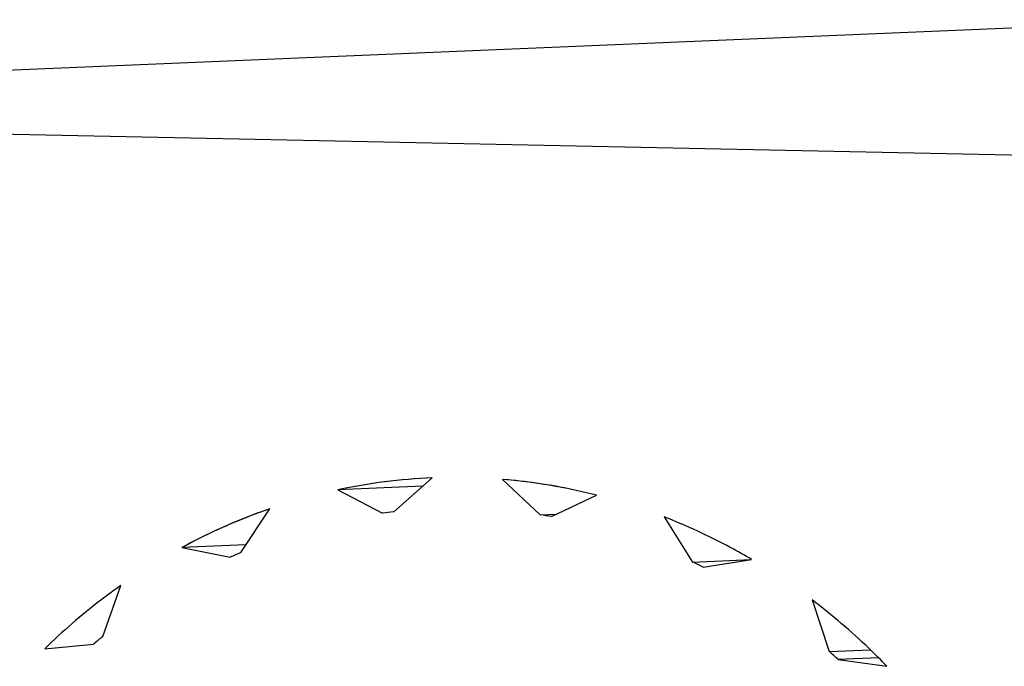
# Model space of a CAD drawing. Header units: millimetres. Extents: x 0 to 1750, y -1720 to 477.
# Tile 245 of 256: x 939.7 to 942.1, y -842.6 to -841.02. Entities that reach past the tile are written whole.
import ezdxf

# ---------------------------------------------------------------- set-up
doc = ezdxf.new("R2010")
doc.units = ezdxf.units.MM
doc.header["$LTSCALE"] = 92.51
doc.layers.add('101300561_14DXF_CONTINUOUS_LINE', color=7, linetype='CONTINUOUS')
doc.layers.add('101300561_DXF_CONTINUOUS_LINE', color=7, linetype='CONTINUOUS')

msp = doc.modelspace()

# ---------------------------------------------------------------- linework, layer by layer
at = {"layer": '101300561_14DXF_CONTINUOUS_LINE'}
for p, q in [((938.564, -841.1872), (942.5895, -841.0181)), ((936.9985, -841.2417), (944.1534, -841.3905)), ((940.6132, -842.2189), (940.7071, -842.1363)), ((940.7071, -842.1363), (940.7062, -842.1364)), ((940.8785, -842.1399), (940.971, -842.2263)), ((940.6839, -842.1567), (940.4766, -842.1654)), ((940.4766, -842.1654), (940.5857, -842.2223)), ((940.9984, -842.2309), (941.1085, -842.1786)), ((940.2393, -842.3186), (940.3107, -842.2115)), ((940.971, -842.2263), (941.0117, -842.2246)), ((941.2735, -842.2316), (941.3431, -842.3416)), ((940.2518, -842.2999), (940.0953, -842.3064)), ((940.0953, -842.3064), (940.2136, -842.33)), ((941.3431, -842.3416), (941.4859, -842.3356)), ((941.3686, -842.354), (941.4873, -842.3354)), ((939.9022, -842.5234), (939.9461, -842.3991)), ((941.6349, -842.4342), (941.6768, -842.5604)), ((939.7606, -842.5533), (939.88, -842.5418)), ((941.6768, -842.5604), (941.7776, -842.5561)), ((941.7975, -842.5755), (941.6986, -842.5797)), ((941.6986, -842.5797), (941.8178, -842.5961))]:
    msp.add_line(p, q, dxfattribs=at)
for centre, radius, start, end in [((940.7645, -843.5189), 1.3838, 92.4135, 102.0089), ((940.765, -843.5323), 1.3221, 96.5916, 97.793), ((940.7631, -843.5466), 1.3366, 79.8579, 81.0507), ((940.7802, -843.5815), 1.3738, 113.1875, 114.3586), ((940.7382, -843.6195), 1.4139, 63.5224, 64.6714), ((940.8368, -843.6707), 1.4798, 129.1687, 130.2832), ((940.67, -843.7203), 1.536, 47.9562, 49.0434)]:
    msp.add_arc(centre, radius, start, end, dxfattribs=at)
for points, knots in [([(941.1085, -842.1786), (941.0896, -842.1738), (941.0138, -842.1561), (940.9365, -842.1447), (940.8785, -842.1399)], [0, 0, 0, 0, 0.250787, 1, 1, 1, 1]), ([(940.3107, -842.2115), (940.2922, -842.2179), (940.2185, -842.2451), (940.1471, -842.2784), (940.0953, -842.3064)], [0, 0, 0, 0, 0.249063, 1, 1, 1, 1]), ([(941.4873, -842.3354), (941.4701, -842.3253), (941.401, -842.2864), (941.3288, -842.2531), (941.2735, -842.2316)], [0, 0, 0, 0, 0.251443, 1, 1, 1, 1]), ([(939.9461, -842.3991), (939.9298, -842.4106), (939.865, -842.4583), (939.8039, -842.5112), (939.7606, -842.5533)], [0, 0, 0, 0, 0.248581, 1, 1, 1, 1]), ([(941.8178, -842.5961), (941.8036, -842.5814), (941.7457, -842.524), (941.6835, -842.471), (941.6349, -842.4342)], [0, 0, 0, 0, 0.251671, 1, 1, 1, 1])]:
    msp.add_open_spline(points, degree=3, knots=knots, dxfattribs=at)
at = {"layer": '101300561_DXF_CONTINUOUS_LINE'}
for p, q in [((938.564, -841.1872), (942.5895, -841.0181)), ((936.9985, -841.2417), (944.1534, -841.3905)), ((940.6132, -842.2189), (940.7071, -842.1363)), ((940.8785, -842.1399), (940.971, -842.2263)), ((940.6839, -842.1567), (940.4766, -842.1654)), ((940.4766, -842.1654), (940.5857, -842.2223)), ((940.9984, -842.2309), (941.1085, -842.1786)), ((940.2393, -842.3186), (940.3107, -842.2115)), ((940.971, -842.2263), (941.0117, -842.2246)), ((941.2735, -842.2316), (941.3431, -842.3416)), ((940.2518, -842.2999), (940.0953, -842.3064)), ((940.0953, -842.3064), (940.2136, -842.33)), ((941.3431, -842.3416), (941.4873, -842.3356)), ((941.3686, -842.354), (941.4873, -842.3354)), ((939.9022, -842.5234), (939.9461, -842.3991)), ((941.6349, -842.4342), (941.6768, -842.5604)), ((939.7606, -842.5533), (939.88, -842.5418)), ((941.6768, -842.5604), (941.7776, -842.5561)), ((941.7975, -842.5755), (941.6986, -842.5797)), ((941.6986, -842.5797), (941.8178, -842.5961))]:
    msp.add_line(p, q, dxfattribs=at)
for centre, radius, start, end in [((940.7647, -843.5207), 1.3856, 92.3819, 102.0026), ((940.762, -843.5356), 1.4006, 75.6783, 85.2303), ((940.765, -843.5323), 1.3221, 96.5916, 97.793), ((940.7631, -843.5466), 1.3366, 79.8579, 81.0507), ((940.7802, -843.5815), 1.3738, 113.1875, 114.3586), ((940.7382, -843.6195), 1.4139, 63.5224, 64.6714), ((940.8368, -843.6707), 1.4798, 129.1687, 130.2832), ((940.67, -843.7203), 1.536, 47.9562, 49.0434)]:
    msp.add_arc(centre, radius, start, end, dxfattribs=at)
for points, knots in [([(940.3107, -842.2115), (940.2551, -842.2307), (940.1824, -842.261), (940.1126, -842.297), (940.0953, -842.3064)], [0, 0, 0, 0, 0.748792, 1, 1, 1, 1]), ([(941.4873, -842.3354), (941.4701, -842.3253), (941.401, -842.2864), (941.3288, -842.2531), (941.2735, -842.2316)], [0, 0, 0, 0, 0.251443, 1, 1, 1, 1]), ([(939.9461, -842.3991), (939.9298, -842.4106), (939.865, -842.4583), (939.8039, -842.5112), (939.7606, -842.5533)], [0, 0, 0, 0, 0.248581, 1, 1, 1, 1]), ([(941.8178, -842.5961), (941.8036, -842.5814), (941.7457, -842.524), (941.6835, -842.471), (941.6349, -842.4342)], [0, 0, 0, 0, 0.251671, 1, 1, 1, 1])]:
    msp.add_open_spline(points, degree=3, knots=knots, dxfattribs=at)

doc.saveas('drawing.dxf')
